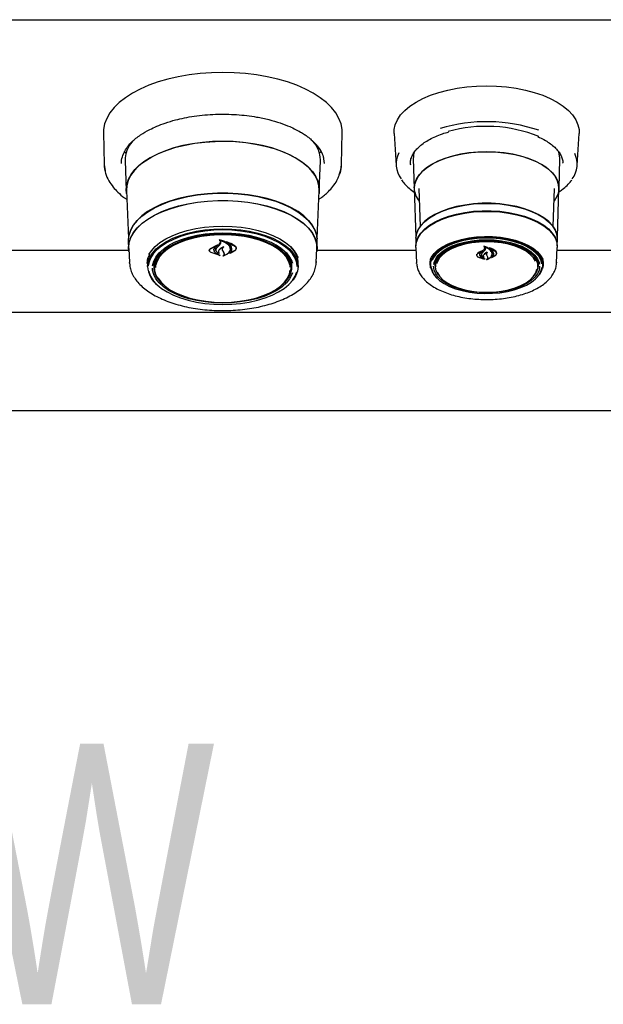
# Model space of a CAD drawing. Header units: inches. Extents: x 36 to 211, y 21 to 146.
# Tile 25 of 53: x 89 to 97, y 89 to 101. Entities that reach past the tile are written whole.
import ezdxf

# ---------------------------------------------------------------- set-up
doc = ezdxf.new("R2010")
doc.units = ezdxf.units.IN
doc.header["$LTSCALE"] = 16
doc.header["$MEASUREMENT"] = 0
doc.layers.add('FORMAT', color=7, linetype='Continuous')
doc.styles.add('SLDTEXTSTYLE0', font='TXT', dxfattribs={"width": 0.75})

msp = doc.modelspace()

# ---------------------------------------------------------------- linework, layer by layer
at = {"color": 7, "linetype": 'Continuous', "lineweight": 25}
for p, q in [((66.202, 101.356), (104.202, 101.356)), ((90.426, 99.912), (90.434, 99.507)), ((93.47, 99.507), (93.478, 99.912)), ((94.144, 99.901), (94.168, 99.494)), ((96.485, 99.494), (96.51, 99.901)), ((93.128, 99.782), (93.125, 99.779)), ((90.71, 99.65), (90.695, 99.677)), ((93.208, 99.677), (93.194, 99.651)), ((93.24, 99.579), (93.249, 99.518)), ((94.389, 99.577), (94.401, 99.199)), ((96.253, 99.199), (96.264, 99.577)), ((96.257, 99.661), (96.255, 99.648)), ((96.264, 99.577), (96.264, 99.584)), ((90.434, 99.507), (90.447, 99.428)), ((90.702, 99.551), (90.717, 99.173)), ((93.186, 99.173), (93.202, 99.551)), ((93.202, 99.551), (93.202, 99.564)), ((96.303, 99.522), (96.303, 99.526)), ((94.46, 99.199), (94.475, 98.711)), ((96.179, 98.711), (96.194, 99.199)), ((90.719, 99.172), (90.744, 98.56)), ((93.159, 98.56), (93.184, 99.172)), ((94.402, 99.198), (94.421, 98.577)), ((96.232, 98.577), (96.251, 99.198)), ((90.743, 98.524), (90.747, 98.43)), ((91.794, 98.431), (91.886, 98.476)), ((91.795, 98.427), (91.873, 98.464)), ((91.874, 98.464), (91.846, 98.439)), ((91.887, 98.475), (91.874, 98.466)), ((91.874, 98.464), (91.874, 98.469)), ((91.875, 98.438), (91.908, 98.475)), ((91.906, 98.481), (91.923, 98.508)), ((91.908, 98.475), (91.925, 98.5)), ((91.913, 98.542), (91.913, 98.532)), ((91.923, 98.508), (91.925, 98.518)), ((92.009, 98.513), (92.009, 98.506)), ((93.156, 98.43), (93.16, 98.524)), ((94.42, 98.55), (94.423, 98.465)), ((94.423, 98.445), (94.431, 98.247)), ((95.296, 98.456), (95.291, 98.459)), ((95.296, 98.458), (95.296, 98.447)), ((96.223, 98.247), (96.231, 98.445)), ((96.231, 98.465), (96.233, 98.55)), ((90.749, 98.405), (86.404, 98.405)), ((90.75, 98.43), (90.757, 98.252)), ((91.781, 98.408), (91.781, 98.405)), ((91.917, 98.341), (91.802, 98.378)), ((91.908, 98.345), (91.803, 98.378)), ((91.838, 98.414), (91.838, 98.421)), ((91.865, 98.415), (91.865, 98.413)), ((91.865, 98.37), (91.909, 98.346)), ((91.866, 98.371), (91.918, 98.342)), ((91.901, 98.372), (91.901, 98.372)), ((91.957, 98.392), (91.948, 98.412)), ((91.959, 98.392), (91.95, 98.41)), ((91.969, 98.369), (91.957, 98.392)), ((91.971, 98.37), (91.959, 98.392)), ((91.971, 98.36), (91.971, 98.371)), ((92.107, 98.404), (92.038, 98.365)), ((92.044, 98.37), (92.044, 98.37)), ((92.045, 98.425), (92.045, 98.428)), ((92.105, 98.402), (92.045, 98.369)), ((92.122, 98.432), (92.122, 98.436)), ((93.147, 98.252), (93.154, 98.43)), ((94.425, 98.405), (93.154, 98.405)), ((95.199, 98.35), (95.199, 98.345)), ((95.272, 98.394), (95.209, 98.363)), ((95.215, 98.324), (95.298, 98.297)), ((95.249, 98.376), (95.247, 98.371)), ((95.248, 98.372), (95.272, 98.394)), ((95.262, 98.355), (95.262, 98.351)), ((95.263, 98.32), (95.302, 98.297)), ((95.28, 98.403), (95.272, 98.398)), ((95.272, 98.4), (95.272, 98.394)), ((95.289, 98.319), (95.289, 98.317)), ((95.292, 98.408), (95.305, 98.429)), ((95.307, 98.42), (95.294, 98.4)), ((95.324, 98.372), (95.324, 98.357)), ((95.326, 98.349), (95.332, 98.334)), ((95.332, 98.334), (95.341, 98.317)), ((95.366, 98.436), (95.366, 98.427)), ((95.391, 98.315), (95.443, 98.346)), ((95.394, 98.315), (95.442, 98.343)), ((95.397, 98.361), (95.397, 98.381)), ((95.397, 98.35), (95.397, 98.365)), ((95.454, 98.367), (95.454, 98.372)), ((97.499, 98.405), (96.229, 98.405)), ((90.757, 98.243), (90.757, 98.252)), ((90.986, 98.245), (90.987, 98.255)), ((90.988, 98.234), (90.987, 98.243)), ((90.988, 98.234), (90.989, 98.192)), ((91.077, 98.232), (91.081, 98.272)), ((91.077, 98.223), (91.077, 98.232)), ((91.077, 98.223), (91.079, 98.175)), ((92.825, 98.175), (92.827, 98.223)), ((92.914, 98.192), (92.916, 98.234)), ((93.147, 98.264), (93.147, 98.252)), ((94.431, 98.238), (94.431, 98.247)), ((94.603, 98.239), (94.603, 98.247)), ((94.603, 98.235), (94.603, 98.243)), ((94.608, 98.232), (94.609, 98.213)), ((94.672, 98.2), (94.665, 98.238)), ((94.671, 98.252), (94.671, 98.266)), ((94.671, 98.246), (94.671, 98.252)), ((94.671, 98.246), (94.673, 98.197)), ((95.298, 98.297), (95.262, 98.317)), ((95.298, 98.298), (95.298, 98.297)), ((95.332, 98.293), (95.332, 98.292)), ((95.394, 98.317), (95.394, 98.315)), ((95.981, 98.197), (95.983, 98.246)), ((95.989, 98.238), (95.981, 98.2)), ((95.982, 98.266), (95.983, 98.246)), ((96.045, 98.213), (96.046, 98.232)), ((96.046, 98.232), (96.046, 98.239)), ((96.049, 98.26), (96.051, 98.243)), ((96.223, 98.256), (96.223, 98.247)), ((102.969, 97.611), (67.435, 97.611)), ((67.342, 96.361), (103.062, 96.361))]:
    msp.add_line(p, q, dxfattribs=at)
at = {"color": 7, "linetype": 'Continuous', "lineweight": 25, "flags": 128}
for points in [[(93.478, 99.912), (93.477, 99.951), (93.464, 100.023), (93.437, 100.095), (93.397, 100.165), (93.343, 100.233), (93.277, 100.298), (93.199, 100.359), (93.109, 100.417), (93.009, 100.47), (92.899, 100.518), (92.78, 100.56), (92.654, 100.597), (92.521, 100.627), (92.384, 100.651), (92.242, 100.669), (92.097, 100.679), (91.952, 100.682), (91.806, 100.679), (91.662, 100.669), (91.52, 100.651), (91.382, 100.627), (91.25, 100.597), (91.123, 100.56), (91.005, 100.518), (90.895, 100.47), (90.795, 100.417), (90.705, 100.359), (90.627, 100.298), (90.56, 100.233), (90.507, 100.165), (90.467, 100.095), (90.44, 100.023), (90.427, 99.951), (90.426, 99.912)], [(94.144, 99.901), (94.145, 99.951), (94.158, 100.014), (94.186, 100.077), (94.227, 100.138), (94.28, 100.196), (94.346, 100.251), (94.424, 100.302), (94.512, 100.349), (94.61, 100.39), (94.716, 100.426), (94.829, 100.456), (94.948, 100.48), (95.072, 100.497), (95.199, 100.508), (95.327, 100.511), (95.455, 100.508), (95.581, 100.497), (95.705, 100.48), (95.824, 100.456), (95.937, 100.426), (96.044, 100.39), (96.141, 100.349), (96.229, 100.302), (96.307, 100.251), (96.373, 100.196), (96.427, 100.138), (96.468, 100.077), (96.495, 100.014), (96.509, 99.951), (96.51, 99.901)], [(90.721, 99.136), (90.717, 99.185), (90.724, 99.251), (90.745, 99.316), (90.779, 99.379), (90.827, 99.44), (90.888, 99.499), (90.961, 99.553), (91.045, 99.604), (91.139, 99.65), (91.242, 99.69), (91.353, 99.725), (91.472, 99.754), (91.595, 99.776), (91.723, 99.792), (91.853, 99.801), (91.985, 99.802), (92.116, 99.797), (92.245, 99.785), (92.371, 99.766), (92.492, 99.74), (92.607, 99.709), (92.714, 99.671), (92.813, 99.628), (92.902, 99.579), (92.981, 99.527), (93.047, 99.47), (93.102, 99.41), (93.143, 99.348), (93.171, 99.283), (93.185, 99.218), (93.185, 99.152), (93.183, 99.136)], [(91.952, 99.801), (91.821, 99.798), (91.691, 99.787), (91.565, 99.77), (91.442, 99.746), (91.326, 99.716), (91.217, 99.679), (91.116, 99.638), (91.024, 99.591), (90.943, 99.539), (90.874, 99.483), (90.816, 99.424), (90.772, 99.363), (90.741, 99.299), (90.723, 99.234), (90.719, 99.172)], [(93.184, 99.172), (93.18, 99.234), (93.163, 99.299), (93.132, 99.363), (93.087, 99.424), (93.03, 99.483), (92.96, 99.539), (92.879, 99.591), (92.788, 99.638), (92.687, 99.679), (92.577, 99.716), (92.461, 99.746), (92.339, 99.77), (92.212, 99.787), (92.083, 99.798), (91.952, 99.801)], [(94.401, 99.206), (94.408, 99.263), (94.429, 99.319), (94.463, 99.373), (94.511, 99.425), (94.571, 99.473), (94.642, 99.518), (94.724, 99.557), (94.815, 99.592), (94.914, 99.62), (95.019, 99.642), (95.129, 99.658), (95.241, 99.667), (95.355, 99.668), (95.469, 99.663), (95.58, 99.651), (95.688, 99.632), (95.79, 99.607), (95.885, 99.575), (95.971, 99.538), (96.048, 99.496), (96.114, 99.449), (96.168, 99.399), (96.209, 99.346), (96.237, 99.291), (96.251, 99.234), (96.251, 99.177), (96.237, 99.121), (96.209, 99.065), (96.189, 99.036)], [(95.327, 99.667), (95.213, 99.664), (95.101, 99.653), (94.993, 99.636), (94.889, 99.612), (94.793, 99.582), (94.704, 99.547), (94.625, 99.506), (94.556, 99.461), (94.499, 99.411), (94.455, 99.359), (94.424, 99.304), (94.406, 99.248), (94.402, 99.198)], [(96.251, 99.198), (96.247, 99.248), (96.23, 99.304), (96.199, 99.359), (96.154, 99.411), (96.097, 99.461), (96.029, 99.506), (95.95, 99.547), (95.861, 99.582), (95.764, 99.612), (95.661, 99.636), (95.552, 99.653), (95.44, 99.664), (95.327, 99.667)], [(96.264, 99.584), (96.257, 99.642), (96.247, 99.674)], [(90.434, 99.507), (90.435, 99.481), (90.444, 99.426)], [(93.442, 99.371), (93.462, 99.438), (93.47, 99.507)], [(94.35, 99.522), (94.35, 99.512), (94.351, 99.501)], [(93.16, 98.524), (93.16, 98.536), (93.153, 98.601), (93.132, 98.666), (93.097, 98.729), (93.049, 98.79), (92.987, 98.848), (92.914, 98.902), (92.829, 98.952), (92.734, 98.997), (92.63, 99.036), (92.518, 99.07), (92.399, 99.097), (92.275, 99.118), (92.147, 99.132), (92.017, 99.139), (91.886, 99.139), (91.756, 99.132), (91.628, 99.118), (91.504, 99.097), (91.386, 99.07), (91.274, 99.036), (91.169, 98.997), (91.074, 98.952), (90.99, 98.902), (90.916, 98.848), (90.855, 98.79), (90.806, 98.729), (90.771, 98.666), (90.75, 98.601), (90.743, 98.536), (90.743, 98.524)], [(90.746, 98.55), (90.752, 98.6), (90.774, 98.665), (90.809, 98.728), (90.857, 98.789), (90.918, 98.846), (90.991, 98.9), (91.076, 98.95), (91.171, 98.995), (91.275, 99.035), (91.387, 99.068), (91.505, 99.096), (91.629, 99.116), (91.757, 99.131), (91.886, 99.138), (92.017, 99.138), (92.147, 99.131), (92.274, 99.116), (92.398, 99.096), (92.517, 99.068), (92.629, 99.035), (92.733, 98.995), (92.828, 98.95), (92.912, 98.9), (92.985, 98.846), (93.047, 98.789), (93.095, 98.728), (93.13, 98.665), (93.151, 98.6), (93.158, 98.553)], [(90.751, 98.393), (90.747, 98.443), (90.754, 98.508), (90.775, 98.572), (90.81, 98.635), (90.858, 98.696), (90.919, 98.753), (90.993, 98.807), (91.077, 98.857), (91.172, 98.902), (91.276, 98.941), (91.387, 98.975), (91.506, 99.002), (91.629, 99.023), (91.757, 99.037), (91.887, 99.044), (92.017, 99.044), (92.147, 99.037), (92.274, 99.023), (92.398, 99.002), (92.516, 98.975), (92.628, 98.941), (92.732, 98.902), (92.826, 98.857), (92.911, 98.807), (92.984, 98.753), (93.045, 98.696), (93.093, 98.635), (93.128, 98.572), (93.149, 98.508), (93.157, 98.443), (93.153, 98.393)], [(90.75, 98.43), (90.749, 98.443), (90.756, 98.508), (90.777, 98.572), (90.812, 98.635), (90.86, 98.695), (90.921, 98.753), (90.994, 98.806), (91.079, 98.856), (91.173, 98.901), (91.277, 98.94), (91.388, 98.974), (91.507, 99.001), (91.63, 99.022), (91.757, 99.036), (91.887, 99.043), (92.017, 99.043), (92.146, 99.036), (92.273, 99.022), (92.397, 99.001), (92.515, 98.974), (92.627, 98.94), (92.73, 98.901), (92.825, 98.856), (92.909, 98.806), (92.982, 98.753), (93.043, 98.695), (93.091, 98.635), (93.126, 98.572), (93.147, 98.508), (93.154, 98.443), (93.154, 98.43)], [(96.233, 98.55), (96.233, 98.556), (96.226, 98.613), (96.205, 98.669), (96.17, 98.723), (96.121, 98.775), (96.06, 98.823), (95.988, 98.867), (95.905, 98.906), (95.812, 98.939), (95.713, 98.966), (95.607, 98.987), (95.497, 99.002), (95.384, 99.009), (95.27, 99.009), (95.157, 99.002), (95.047, 98.987), (94.941, 98.966), (94.841, 98.939), (94.749, 98.906), (94.666, 98.867), (94.593, 98.823), (94.532, 98.775), (94.484, 98.723), (94.449, 98.669), (94.427, 98.613), (94.42, 98.556), (94.42, 98.55)], [(94.422, 98.564), (94.429, 98.612), (94.45, 98.668), (94.486, 98.722), (94.534, 98.774), (94.595, 98.822), (94.667, 98.865), (94.75, 98.904), (94.842, 98.938), (94.942, 98.965), (95.047, 98.986), (95.157, 99), (95.27, 99.007), (95.384, 99.007), (95.496, 99), (95.606, 98.986), (95.712, 98.965), (95.812, 98.938), (95.903, 98.904), (95.986, 98.865), (96.059, 98.822), (96.12, 98.774), (96.168, 98.722), (96.203, 98.668), (96.224, 98.612), (96.231, 98.569)], [(94.423, 98.469), (94.43, 98.519), (94.452, 98.575), (94.487, 98.629), (94.535, 98.681), (94.596, 98.728), (94.668, 98.772), (94.751, 98.811), (94.843, 98.844), (94.942, 98.872), (95.048, 98.893), (95.157, 98.907), (95.27, 98.914), (95.383, 98.914), (95.496, 98.907), (95.606, 98.893), (95.711, 98.872), (95.811, 98.844), (95.903, 98.811), (95.985, 98.772), (96.058, 98.728), (96.119, 98.681), (96.167, 98.629), (96.202, 98.575), (96.223, 98.519), (96.23, 98.469)], [(94.423, 98.445), (94.423, 98.454), (94.43, 98.511), (94.451, 98.567), (94.486, 98.621), (94.535, 98.672), (94.595, 98.72), (94.668, 98.764), (94.751, 98.802), (94.842, 98.836), (94.942, 98.863), (95.047, 98.884), (95.157, 98.898), (95.27, 98.905), (95.384, 98.905), (95.496, 98.898), (95.606, 98.884), (95.712, 98.863), (95.811, 98.836), (95.903, 98.802), (95.986, 98.764), (96.058, 98.72), (96.119, 98.672), (96.167, 98.621), (96.202, 98.567), (96.224, 98.511), (96.231, 98.454), (96.231, 98.445)], [(91.007, 98.354), (91.038, 98.402), (91.087, 98.456), (91.148, 98.507), (91.221, 98.553), (91.304, 98.595), (91.397, 98.631), (91.498, 98.662), (91.605, 98.686), (91.718, 98.703), (91.834, 98.714), (91.952, 98.718), (92.07, 98.714), (92.186, 98.703), (92.298, 98.686), (92.406, 98.662), (92.507, 98.631), (92.6, 98.595), (92.683, 98.553), (92.756, 98.507), (92.817, 98.456), (92.865, 98.402), (92.9, 98.346), (92.914, 98.314)], [(90.989, 98.201), (90.996, 98.259), (91.017, 98.317), (91.052, 98.372), (91.099, 98.425), (91.159, 98.475), (91.231, 98.521), (91.313, 98.562), (91.405, 98.598), (91.504, 98.628), (91.61, 98.652), (91.721, 98.669), (91.836, 98.679), (91.952, 98.683), (92.068, 98.679), (92.182, 98.669), (92.293, 98.652), (92.399, 98.628), (92.499, 98.598), (92.59, 98.562), (92.672, 98.521), (92.744, 98.475), (92.804, 98.425), (92.852, 98.372), (92.886, 98.317), (92.907, 98.259), (92.914, 98.201), (92.907, 98.143), (92.886, 98.086), (92.852, 98.031), (92.804, 97.978), (92.785, 97.96)], [(91.952, 98.668), (91.837, 98.665), (91.724, 98.654), (91.614, 98.637), (91.509, 98.614), (91.41, 98.584), (91.32, 98.548), (91.238, 98.508), (91.167, 98.462), (91.108, 98.413), (91.061, 98.361), (91.026, 98.306), (91.006, 98.249), (90.999, 98.208)], [(91.054, 98.211), (91.054, 98.211), (91.068, 98.267), (91.096, 98.322), (91.138, 98.375), (91.192, 98.424), (91.259, 98.47), (91.336, 98.511), (91.423, 98.547), (91.518, 98.577), (91.621, 98.601), (91.728, 98.619), (91.839, 98.629), (91.952, 98.633)], [(91.188, 97.972), (91.178, 97.981), (91.132, 98.033), (91.101, 98.086), (91.083, 98.141), (91.079, 98.197), (91.09, 98.253), (91.115, 98.308), (91.153, 98.36), (91.205, 98.41), (91.269, 98.456), (91.344, 98.497), (91.43, 98.533), (91.523, 98.564), (91.624, 98.588), (91.73, 98.606), (91.84, 98.616), (91.952, 98.62)], [(92.815, 98.193), (92.812, 98.215), (92.794, 98.27), (92.762, 98.323), (92.718, 98.373), (92.66, 98.421), (92.591, 98.464), (92.512, 98.503), (92.423, 98.536), (92.327, 98.563), (92.224, 98.584), (92.117, 98.598), (92.007, 98.605), (91.896, 98.605), (91.787, 98.598), (91.68, 98.584), (91.577, 98.563), (91.481, 98.536), (91.392, 98.503), (91.312, 98.464), (91.243, 98.421), (91.186, 98.373), (91.141, 98.323), (91.11, 98.27), (91.092, 98.215), (91.089, 98.19)], [(92.905, 98.2), (92.898, 98.249), (92.877, 98.306), (92.843, 98.361), (92.796, 98.413), (92.736, 98.462), (92.665, 98.508), (92.584, 98.548), (92.493, 98.584), (92.395, 98.614), (92.29, 98.637), (92.18, 98.654), (92.067, 98.665), (91.952, 98.668)], [(91.952, 98.633), (92.064, 98.629), (92.175, 98.619), (92.283, 98.601), (92.385, 98.577), (92.48, 98.547), (92.568, 98.511), (92.645, 98.47), (92.711, 98.424), (92.766, 98.375), (92.807, 98.322), (92.835, 98.267), (92.843, 98.244)], [(91.952, 98.62), (92.063, 98.616), (92.173, 98.606), (92.279, 98.588), (92.38, 98.564), (92.474, 98.533), (92.559, 98.497), (92.634, 98.456), (92.698, 98.41), (92.75, 98.36), (92.789, 98.308), (92.814, 98.253), (92.824, 98.197), (92.821, 98.141), (92.803, 98.086), (92.771, 98.033), (92.726, 97.981), (92.715, 97.972)], [(94.606, 98.29), (94.62, 98.319), (94.655, 98.367), (94.703, 98.412), (94.764, 98.454), (94.835, 98.491), (94.916, 98.522), (95.004, 98.548), (95.1, 98.567), (95.199, 98.58), (95.301, 98.585), (95.404, 98.583), (95.505, 98.574), (95.602, 98.558), (95.694, 98.536), (95.779, 98.507), (95.856, 98.473), (95.922, 98.434), (95.976, 98.39), (96.018, 98.343), (96.046, 98.294), (96.047, 98.292)], [(94.609, 98.22), (94.616, 98.27), (94.636, 98.319), (94.671, 98.366), (94.718, 98.41), (94.777, 98.451), (94.846, 98.487), (94.925, 98.518), (95.012, 98.543), (95.105, 98.561), (95.202, 98.574), (95.302, 98.579), (95.402, 98.577), (95.501, 98.568), (95.596, 98.553), (95.686, 98.531), (95.769, 98.503), (95.843, 98.469), (95.908, 98.431), (95.961, 98.389), (96.002, 98.343), (96.029, 98.295), (96.043, 98.245), (96.043, 98.195), (96.029, 98.145), (96.002, 98.097), (95.961, 98.051), (95.959, 98.049)], [(91.329, 98.508), (91.269, 98.475), (91.204, 98.43), (91.15, 98.381), (91.109, 98.33), (91.082, 98.276), (91.068, 98.221), (91.068, 98.165), (91.082, 98.11), (91.109, 98.056), (91.15, 98.004), (91.204, 97.956), (91.233, 97.934)], [(92.671, 97.934), (92.7, 97.956), (92.753, 98.004), (92.794, 98.056), (92.822, 98.11), (92.836, 98.165), (92.836, 98.221), (92.822, 98.276), (92.794, 98.33), (92.753, 98.381), (92.7, 98.43), (92.634, 98.475), (92.574, 98.508)], [(96.035, 98.233), (96.034, 98.235), (96.021, 98.284), (95.993, 98.332), (95.953, 98.377), (95.901, 98.419), (95.837, 98.457), (95.763, 98.49), (95.681, 98.518), (95.592, 98.539), (95.498, 98.554), (95.401, 98.563), (95.302, 98.565), (95.204, 98.56), (95.108, 98.548), (95.016, 98.529), (94.93, 98.504), (94.852, 98.474), (94.783, 98.438), (94.725, 98.398), (94.679, 98.355), (94.645, 98.308), (94.63, 98.277)], [(94.65, 98.228), (94.655, 98.252), (94.676, 98.299), (94.709, 98.345), (94.756, 98.387), (94.814, 98.426), (94.882, 98.46), (94.96, 98.489), (95.045, 98.512), (95.136, 98.529), (95.23, 98.54), (95.327, 98.543), (95.423, 98.54), (95.518, 98.529), (95.609, 98.512), (95.694, 98.489), (95.771, 98.46), (95.84, 98.426), (95.898, 98.387), (95.944, 98.345), (95.978, 98.299), (95.998, 98.252), (96.003, 98.229)], [(94.892, 98.464), (94.832, 98.435), (94.773, 98.397), (94.725, 98.354), (94.691, 98.309), (94.67, 98.262), (94.663, 98.22)], [(94.744, 98.055), (94.708, 98.098), (94.683, 98.144), (94.673, 98.191), (94.676, 98.239), (94.694, 98.286), (94.725, 98.331), (94.768, 98.374), (94.824, 98.412), (94.89, 98.447), (94.966, 98.476), (95.049, 98.499), (95.138, 98.516), (95.231, 98.527), (95.327, 98.53)], [(95.954, 98.27), (95.928, 98.312), (95.886, 98.355), (95.832, 98.395), (95.766, 98.43), (95.691, 98.461), (95.607, 98.485), (95.517, 98.502), (95.423, 98.513), (95.327, 98.517), (95.23, 98.513), (95.136, 98.502), (95.047, 98.485), (94.963, 98.461), (94.887, 98.43), (94.822, 98.395), (94.767, 98.355), (94.725, 98.312), (94.697, 98.266), (94.686, 98.235)], [(95.327, 98.53), (95.422, 98.527), (95.515, 98.516), (95.604, 98.499), (95.688, 98.476), (95.763, 98.447), (95.83, 98.412), (95.885, 98.374), (95.929, 98.331), (95.96, 98.286), (95.977, 98.239), (95.981, 98.191), (95.97, 98.144), (95.946, 98.098), (95.91, 98.055)], [(95.991, 98.22), (95.989, 98.238), (95.975, 98.286), (95.947, 98.332), (95.906, 98.376), (95.852, 98.416), (95.788, 98.452), (95.762, 98.464)], [(90.987, 98.243), (90.994, 98.302), (91.012, 98.352)], [(91.068, 98.222), (91.075, 98.178), (91.08, 98.16)], [(92.823, 98.272), (92.827, 98.232), (92.827, 98.223)], [(92.824, 98.16), (92.829, 98.178), (92.835, 98.222)], [(94.614, 98.176), (94.61, 98.189), (94.603, 98.239)], [(96.005, 98.205), (96.005, 98.204), (95.998, 98.155), (95.978, 98.108), (95.944, 98.063), (95.898, 98.02), (95.84, 97.982), (95.771, 97.947), (95.694, 97.918), (95.609, 97.895), (95.518, 97.878), (95.423, 97.868), (95.327, 97.864), (95.23, 97.868), (95.136, 97.878), (95.045, 97.895), (94.96, 97.918), (94.882, 97.947), (94.814, 97.982), (94.756, 98.02), (94.709, 98.063), (94.676, 98.108), (94.655, 98.155), (94.648, 98.204), (94.648, 98.204)], [(94.674, 98.181), (94.671, 98.191), (94.664, 98.233)], [(95.99, 98.233), (95.988, 98.215), (95.98, 98.181)], [(96.051, 98.247), (96.049, 98.214), (96.04, 98.176)], [(91.004, 98.143), (91.006, 98.134), (91.026, 98.078), (91.061, 98.023), (91.108, 97.97), (91.167, 97.921), (91.238, 97.876), (91.32, 97.835), (91.41, 97.8), (91.509, 97.77), (91.614, 97.746), (91.724, 97.729), (91.837, 97.719), (91.952, 97.715), (92.067, 97.719), (92.18, 97.729), (92.29, 97.746), (92.395, 97.77), (92.493, 97.8), (92.584, 97.835), (92.665, 97.876), (92.736, 97.921), (92.796, 97.97), (92.843, 98.023), (92.877, 98.078), (92.898, 98.134)], [(92.843, 98.122), (92.835, 98.099), (92.807, 98.044), (92.766, 97.992), (92.711, 97.942), (92.645, 97.896), (92.568, 97.855), (92.48, 97.819), (92.385, 97.789), (92.283, 97.765), (92.175, 97.747), (92.064, 97.737), (91.952, 97.733), (91.839, 97.737), (91.728, 97.747), (91.621, 97.765), (91.518, 97.789), (91.423, 97.819), (91.336, 97.855), (91.259, 97.896), (91.192, 97.942), (91.138, 97.992), (91.096, 98.044), (91.068, 98.099), (91.054, 98.155), (91.052, 98.18)], [(91.952, 97.742), (92.062, 97.745), (92.171, 97.756), (92.276, 97.773), (92.376, 97.797), (92.468, 97.828), (92.553, 97.863), (92.627, 97.904), (92.69, 97.95), (92.742, 97.999), (92.78, 98.051), (92.805, 98.105), (92.815, 98.152)], [(94.619, 98.186), (94.624, 98.161), (94.645, 98.113), (94.679, 98.066), (94.725, 98.022), (94.783, 97.982), (94.852, 97.947), (94.93, 97.916), (95.016, 97.892), (95.108, 97.873), (95.204, 97.861), (95.302, 97.856), (95.401, 97.858), (95.498, 97.866), (95.592, 97.882), (95.681, 97.903), (95.763, 97.931), (95.837, 97.964), (95.901, 98.002), (95.953, 98.044), (95.993, 98.089), (96.021, 98.137), (96.034, 98.186), (96.035, 98.189)], [(94.694, 98.128), (94.697, 98.122), (94.725, 98.076), (94.767, 98.032), (94.822, 97.992), (94.887, 97.957), (94.963, 97.927), (95.047, 97.903), (95.136, 97.885), (95.23, 97.874), (95.327, 97.871)], [(95.327, 97.871), (95.423, 97.874), (95.517, 97.885), (95.607, 97.903), (95.691, 97.927), (95.766, 97.957), (95.832, 97.992), (95.886, 98.032), (95.928, 98.076), (95.956, 98.122), (95.971, 98.168)], [(91.122, 98.054), (91.124, 98.051), (91.162, 97.999), (91.213, 97.95), (91.276, 97.904), (91.351, 97.863), (91.435, 97.828), (91.528, 97.797), (91.628, 97.773), (91.733, 97.756), (91.841, 97.745), (91.952, 97.742)]]:
    msp.add_lwpolyline(points, dxfattribs=at)
at = {"color": 7, "linetype": 'Continuous', "lineweight": 25}
for centre, radius, start, end in [((95.325, 97.972), 2.08, 71.267, 106.5572), ((95.322, 98.184), 1.809, 68.1079, 105.6516), ((91.077, 99.554), 0.375, 138.5418, 180.3801), ((92.822, 99.551), 0.38, 1.8781, 41.9873), ((94.485, 99.511), 0.316, 153.231, 216.894), ((94.636, 99.583), 0.247, 159.0239, 181.3834), ((96.169, 99.511), 0.316, 323.0309, 25.4922), ((94.683, 99.216), 0.283, 182.083, 219.3793), ((89.109, 100.795), 3.63, 319.6121, 320.4034), ((92.621, 98.235), 0.295, 359.6602, 46.9001), ((92.645, 98.243), 0.272, 354.1103, 39.3387), ((94.82, 98.234), 0.212, 142.1101, 180.5336), ((93.507, 99.788), 2.256, 321.2931, 322.2856), ((93.254, 100.086), 2.646, 319.6099, 320.424), ((95.833, 98.233), 0.213, 1.5517, 37.9275), ((91.32, 98.224), 0.332, 183.8865, 232.6752), ((94.849, 98.235), 0.241, 183.4755, 230.1901)]:
    msp.add_arc(centre, radius, start, end, dxfattribs=at)
for points, knots in [([(90.667, 99.603), (90.676, 99.628), (90.693, 99.674), (90.737, 99.738), (90.8, 99.808), (90.89, 99.881), (91.001, 99.946), (91.109, 99.996), (91.219, 100.038), (91.338, 100.074), (91.462, 100.102), (91.587, 100.124), (91.721, 100.139), (91.858, 100.148), (91.994, 100.149), (92.128, 100.144), (92.259, 100.131), (92.398, 100.111), (92.542, 100.08), (92.684, 100.039), (92.797, 99.995), (92.881, 99.956), (92.943, 99.922), (92.994, 99.891), (93.037, 99.861), (93.077, 99.828), (93.12, 99.789), (93.166, 99.739), (93.208, 99.676), (93.235, 99.621), (93.239, 99.588), (93.24, 99.579)], [0, 0, 0, 0, 0.04237, 0.079883, 0.111886, 0.167881, 0.216266, 0.248876, 0.285468, 0.326042, 0.359095, 0.394389, 0.431301, 0.467878, 0.503976, 0.539591, 0.574723, 0.609371, 0.654798, 0.699325, 0.740282, 0.767551, 0.791857, 0.813203, 0.832556, 0.85076, 0.875177, 0.905781, 0.942548, 0.985461, 1, 1, 1, 1]), ([(94.352, 99.503), (94.351, 99.515), (94.35, 99.543), (94.362, 99.59), (94.386, 99.641), (94.422, 99.692), (94.47, 99.739), (94.528, 99.785), (94.596, 99.826), (94.674, 99.864), (94.756, 99.897), (94.815, 99.914), (94.842, 99.922)], [0, 0, 0, 0, 0.071667, 0.180604, 0.288215, 0.393655, 0.497571, 0.600776, 0.703777, 0.806783, 0.909905, 1, 1, 1, 1]), ([(95.984, 99.861), (96.01, 99.849), (96.063, 99.824), (96.129, 99.782), (96.187, 99.737), (96.233, 99.689), (96.268, 99.64), (96.291, 99.591), (96.302, 99.552), (96.302, 99.531), (96.302, 99.526)], [0, 0, 0, 0, 0.1357786, 0.2725852, 0.4091798, 0.5457213, 0.6825207, 0.8202961, 0.9601406, 1, 1, 1, 1]), ([(90.654, 99.518), (90.655, 99.546), (90.655, 99.574), (90.667, 99.603), (90.667, 99.603)], [0, 0, 0, 0, 0.985515, 1, 1, 1, 1]), ([(93.439, 99.365), (93.443, 99.375), (93.465, 99.421), (93.468, 99.469), (93.47, 99.507)], [0, 0, 0, 0, 0.222204, 1, 1, 1, 1]), ([(90.447, 99.428), (90.448, 99.416), (90.454, 99.371), (90.49, 99.3), (90.544, 99.22), (90.611, 99.147), (90.67, 99.095), (90.714, 99.066), (90.724, 99.059)], [0, 0, 0, 0, 0.083425, 0.326632, 0.538254, 0.718944, 0.93445, 1, 1, 1, 1]), ([(93.179, 99.058), (93.189, 99.065), (93.215, 99.082), (93.257, 99.116), (93.309, 99.164), (93.364, 99.226), (93.412, 99.295), (93.431, 99.343), (93.439, 99.365)], [0, 0, 0, 0, 0.076649, 0.198282, 0.360641, 0.563843, 0.807999, 1, 1, 1, 1]), ([(94.236, 99.31), (94.249, 99.293), (94.277, 99.255), (94.334, 99.203), (94.377, 99.168), (94.403, 99.152), (94.404, 99.151)], [0, 0, 0, 0, 0.308735, 0.649646, 0.992771, 1, 1, 1, 1]), ([(96.25, 99.152), (96.265, 99.163), (96.305, 99.189), (96.357, 99.237), (96.398, 99.28), (96.413, 99.305), (96.416, 99.31)], [0, 0, 0, 0, 0.218245, 0.565517, 0.912318, 1, 1, 1, 1]), ([(91.874, 98.464), (91.874, 98.464), (91.874, 98.464), (91.874, 98.464), (91.874, 98.464), (91.874, 98.464), (91.874, 98.464), (91.874, 98.465), (91.873, 98.465), (91.873, 98.465), (91.873, 98.464), (91.873, 98.464)], [0, 0, 0, 0, 0.118329, 0.236631, 0.355578, 0.474929, 0.59401, 0.712266, 0.829512, 0.946013, 1, 1, 1, 1]), ([(91.886, 98.476), (91.886, 98.476), (91.886, 98.476), (91.886, 98.476), (91.887, 98.476), (91.887, 98.475), (91.887, 98.475), (91.887, 98.475), (91.887, 98.475), (91.887, 98.475), (91.887, 98.475), (91.887, 98.475)], [0, 0, 0, 0, 0.113231, 0.226474, 0.339585, 0.453555, 0.569121, 0.686353, 0.8046, 0.922734, 1, 1, 1, 1]), ([(91.964, 98.452), (91.951, 98.446), (91.925, 98.434), (91.91, 98.418), (91.903, 98.411)], [0, 0, 0, 0, 0.554435, 1, 1, 1, 1]), ([(91.906, 98.544), (91.906, 98.544), (91.905, 98.544), (91.905, 98.544), (91.905, 98.545), (91.905, 98.545), (91.905, 98.545), (91.906, 98.545), (91.906, 98.545), (91.906, 98.545), (91.906, 98.545), (91.906, 98.545)], [0, 0, 0, 0, 0.122958, 0.245848, 0.370364, 0.495902, 0.620786, 0.743612, 0.86394, 0.982468, 1, 1, 1, 1]), ([(91.957, 98.451), (91.943, 98.444), (91.923, 98.432), (91.91, 98.417), (91.905, 98.412)], [0, 0, 0, 0, 0.641489, 1, 1, 1, 1]), ([(91.906, 98.545), (91.925, 98.541), (91.963, 98.531), (92.009, 98.503), (92.032, 98.477), (92.039, 98.462), (92.04, 98.46)], [0, 0, 0, 0, 0.296384, 0.623257, 0.953009, 1, 1, 1, 1]), ([(91.913, 98.539), (91.913, 98.539), (91.911, 98.541), (91.908, 98.543), (91.906, 98.544)], [0, 0, 0, 0, 0.049887, 1, 1, 1, 1]), ([(91.915, 98.533), (91.914, 98.533), (91.914, 98.533), (91.914, 98.533), (91.914, 98.533), (91.913, 98.533), (91.913, 98.532), (91.913, 98.532), (91.913, 98.532), (91.913, 98.532), (91.914, 98.532)], [0, 0, 0, 0, 0.125682, 0.251371, 0.377027, 0.503505, 0.631368, 0.760594, 0.890567, 1, 1, 1, 1]), ([(91.925, 98.5), (91.926, 98.504), (91.929, 98.511), (91.925, 98.522), (91.918, 98.528), (91.914, 98.531), (91.914, 98.532)], [0, 0, 0, 0, 0.322031, 0.64419, 0.966616, 1, 1, 1, 1]), ([(91.915, 98.533), (91.933, 98.528), (91.97, 98.518), (92.015, 98.49), (92.031, 98.466), (92.038, 98.455)], [0, 0, 0, 0, 0.321882, 0.666054, 1, 1, 1, 1]), ([(91.948, 98.412), (91.947, 98.418), (91.945, 98.43), (91.952, 98.443), (91.957, 98.45), (91.958, 98.451)], [0, 0, 0, 0, 0.456278, 0.912535, 1, 1, 1, 1]), ([(91.95, 98.41), (91.949, 98.416), (91.947, 98.427), (91.955, 98.441), (91.963, 98.449), (91.966, 98.451)], [0, 0, 0, 0, 0.387704, 0.775509, 1, 1, 1, 1]), ([(91.958, 98.451), (91.958, 98.451), (91.958, 98.451), (91.958, 98.451), (91.958, 98.451), (91.958, 98.451), (91.958, 98.452), (91.957, 98.452), (91.957, 98.452), (91.957, 98.451), (91.957, 98.451)], [0, 0, 0, 0, 0.125277, 0.25053, 0.376217, 0.501413, 0.625215, 0.747359, 0.868327, 1, 1, 1, 1]), ([(91.964, 98.452), (91.965, 98.452), (91.965, 98.452), (91.965, 98.452), (91.965, 98.452), (91.966, 98.452), (91.966, 98.452), (91.966, 98.452), (91.966, 98.452), (91.966, 98.451), (91.966, 98.451), (91.966, 98.451)], [0, 0, 0, 0, 0.119189, 0.238395, 0.35727, 0.476272, 0.595953, 0.716576, 0.837999, 0.959726, 1, 1, 1, 1]), ([(91.997, 98.518), (91.997, 98.518), (91.997, 98.518), (91.997, 98.518), (91.997, 98.518), (91.997, 98.519), (91.997, 98.519), (91.997, 98.519), (91.998, 98.519), (91.998, 98.519), (91.998, 98.519), (91.998, 98.519)], [0, 0, 0, 0, 0.1174, 0.234738, 0.353577, 0.473635, 0.593524, 0.711905, 0.828134, 0.942556, 1, 1, 1, 1]), ([(92.064, 98.409), (92.066, 98.422), (92.068, 98.449), (92.044, 98.486), (92.016, 98.508), (91.998, 98.517), (91.997, 98.518)], [0, 0, 0, 0, 0.324347, 0.648697, 0.972588, 1, 1, 1, 1]), ([(91.998, 98.519), (92.024, 98.51), (92.065, 98.496), (92.095, 98.475), (92.107, 98.467)], [0, 0, 0, 0, 0.6359906, 1, 1, 1, 1]), ([(92.011, 98.506), (92.01, 98.506), (92.01, 98.506), (92.01, 98.506), (92.01, 98.506), (92.009, 98.506), (92.009, 98.506), (92.009, 98.506), (92.009, 98.505), (92.009, 98.505), (92.009, 98.505), (92.009, 98.505)], [0, 0, 0, 0, 0.116355, 0.232718, 0.349012, 0.465942, 0.584001, 0.703207, 0.823076, 0.942819, 1, 1, 1, 1]), ([(92.066, 98.407), (92.067, 98.419), (92.069, 98.444), (92.048, 98.479), (92.022, 98.497), (92.009, 98.505)], [0, 0, 0, 0, 0.348804, 0.697654, 1, 1, 1, 1]), ([(92.011, 98.506), (92.036, 98.497), (92.071, 98.484), (92.098, 98.466), (92.105, 98.461)], [0, 0, 0, 0, 0.718758, 1, 1, 1, 1]), ([(92.038, 98.455), (92.042, 98.443), (92.048, 98.427), (92.044, 98.411), (92.043, 98.407)], [0, 0, 0, 0, 0.736127, 1, 1, 1, 1]), ([(92.04, 98.46), (92.044, 98.447), (92.05, 98.43), (92.046, 98.413), (92.045, 98.408)], [0, 0, 0, 0, 0.73988, 1, 1, 1, 1]), ([(92.105, 98.461), (92.11, 98.457), (92.119, 98.448), (92.123, 98.432), (92.119, 98.416), (92.11, 98.407), (92.105, 98.402)], [0, 0, 0, 0, 0.249256, 0.498559, 0.748955, 1, 1, 1, 1]), ([(92.107, 98.467), (92.111, 98.462), (92.121, 98.453), (92.125, 98.436), (92.121, 98.419), (92.111, 98.409), (92.107, 98.404)], [0, 0, 0, 0, 0.249695, 0.499307, 0.750821, 1, 1, 1, 1]), ([(95.291, 98.459), (95.291, 98.459), (95.29, 98.459), (95.29, 98.459), (95.29, 98.459), (95.29, 98.46), (95.291, 98.46), (95.291, 98.46), (95.291, 98.46), (95.291, 98.46), (95.292, 98.46), (95.292, 98.46)], [0, 0, 0, 0, 0.12213, 0.244142, 0.369036, 0.495912, 0.621919, 0.744524, 0.862853, 0.97805, 1, 1, 1, 1]), ([(95.365, 98.426), (95.356, 98.433), (95.336, 98.448), (95.308, 98.457), (95.292, 98.46), (95.292, 98.46)], [0, 0, 0, 0, 0.441621, 0.989607, 1, 1, 1, 1]), ([(95.296, 98.447), (95.298, 98.445), (95.303, 98.442), (95.308, 98.435), (95.309, 98.427), (95.308, 98.423), (95.307, 98.42)], [0, 0, 0, 0, 0.2499, 0.499686, 0.749378, 1, 1, 1, 1]), ([(95.392, 98.384), (95.387, 98.391), (95.379, 98.405), (95.357, 98.423), (95.329, 98.438), (95.307, 98.444), (95.296, 98.447)], [0, 0, 0, 0, 0.250871, 0.500222, 0.749371, 1, 1, 1, 1]), ([(90.986, 98.246), (90.987, 98.255), (90.988, 98.281), (90.996, 98.32), (91.012, 98.349), (91.018, 98.361)], [0, 0, 0, 0, 0.2293176, 0.6855297, 1, 1, 1, 1]), ([(91.802, 98.378), (91.797, 98.381), (91.787, 98.387), (91.78, 98.399), (91.778, 98.411), (91.783, 98.423), (91.79, 98.429), (91.794, 98.431)], [0, 0, 0, 0, 0.2063167, 0.4125826, 0.6199701, 0.8275691, 1, 1, 1, 1]), ([(91.803, 98.378), (91.798, 98.381), (91.789, 98.386), (91.782, 98.397), (91.78, 98.408), (91.785, 98.419), (91.792, 98.424), (91.795, 98.427)], [0, 0, 0, 0, 0.205659, 0.411397, 0.617777, 0.824282, 1, 1, 1, 1]), ([(91.846, 98.439), (91.842, 98.432), (91.837, 98.423), (91.836, 98.414), (91.836, 98.412)], [0, 0, 0, 0, 0.775744, 1, 1, 1, 1]), ([(91.836, 98.412), (91.837, 98.405), (91.839, 98.392), (91.852, 98.378), (91.862, 98.372), (91.865, 98.37)], [0, 0, 0, 0, 0.427058, 0.854256, 1, 1, 1, 1]), ([(91.848, 98.442), (91.844, 98.435), (91.839, 98.426), (91.838, 98.416), (91.838, 98.414)], [0, 0, 0, 0, 0.779129, 1, 1, 1, 1]), ([(91.838, 98.414), (91.839, 98.407), (91.841, 98.394), (91.854, 98.379), (91.864, 98.373), (91.866, 98.371)], [0, 0, 0, 0, 0.4290952, 0.8582588, 1, 1, 1, 1]), ([(91.904, 98.367), (91.897, 98.371), (91.882, 98.378), (91.867, 98.395), (91.861, 98.414), (91.865, 98.431), (91.871, 98.44), (91.874, 98.443)], [0, 0, 0, 0, 0.199029, 0.425617, 0.654006, 0.8841, 1, 1, 1, 1]), ([(91.899, 98.371), (91.893, 98.375), (91.879, 98.382), (91.867, 98.399), (91.863, 98.417), (91.869, 98.43), (91.874, 98.437), (91.875, 98.438)], [0, 0, 0, 0, 0.211272, 0.452056, 0.6939, 0.936584, 1, 1, 1, 1]), ([(91.903, 98.411), (91.9, 98.405), (91.894, 98.395), (91.895, 98.381), (91.899, 98.374), (91.901, 98.372)], [0, 0, 0, 0, 0.407828, 0.815767, 1, 1, 1, 1]), ([(91.905, 98.412), (91.902, 98.407), (91.896, 98.396), (91.897, 98.381), (91.903, 98.372), (91.905, 98.368)], [0, 0, 0, 0, 0.3689913, 0.737957, 1, 1, 1, 1]), ([(91.899, 98.371), (91.899, 98.371), (91.899, 98.371), (91.9, 98.371), (91.9, 98.371), (91.9, 98.371), (91.901, 98.371), (91.901, 98.371), (91.901, 98.372), (91.901, 98.372), (91.901, 98.372)], [0, 0, 0, 0, 0.128671, 0.257359, 0.385695, 0.513899, 0.642393, 0.771469, 0.901171, 1, 1, 1, 1]), ([(91.905, 98.368), (91.905, 98.368), (91.906, 98.368), (91.906, 98.368), (91.905, 98.368), (91.905, 98.367), (91.905, 98.367), (91.905, 98.367), (91.904, 98.367), (91.904, 98.367), (91.904, 98.367)], [0, 0, 0, 0, 0.130327, 0.260648, 0.391015, 0.52077, 0.649482, 0.777186, 0.904362, 1, 1, 1, 1]), ([(91.918, 98.342), (91.918, 98.342), (91.918, 98.342), (91.918, 98.342), (91.918, 98.341), (91.918, 98.341), (91.918, 98.341), (91.917, 98.341), (91.917, 98.341), (91.917, 98.341), (91.917, 98.341)], [0, 0, 0, 0, 0.125303, 0.250585, 0.376363, 0.502348, 0.627958, 0.752778, 0.876747, 1, 1, 1, 1]), ([(91.955, 98.334), (91.955, 98.334), (91.954, 98.334), (91.954, 98.334), (91.954, 98.334), (91.954, 98.334), (91.953, 98.334), (91.953, 98.335), (91.953, 98.335), (91.953, 98.335), (91.954, 98.335), (91.954, 98.335)], [0, 0, 0, 0, 0.11853, 0.237069, 0.355476, 0.47419, 0.593593, 0.71377, 0.83447, 0.955209, 1, 1, 1, 1]), ([(91.954, 98.335), (91.956, 98.337), (91.964, 98.342), (91.97, 98.352), (91.972, 98.362), (91.97, 98.367), (91.969, 98.369)], [0, 0, 0, 0, 0.2059984, 0.5246527, 0.8451005, 1, 1, 1, 1]), ([(92.045, 98.408), (92.04, 98.397), (92.03, 98.375), (91.996, 98.349), (91.967, 98.339), (91.955, 98.334)], [0, 0, 0, 0, 0.359986, 0.720088, 1, 1, 1, 1]), ([(91.962, 98.34), (91.965, 98.343), (91.971, 98.349), (91.974, 98.359), (91.972, 98.366), (91.971, 98.37)], [0, 0, 0, 0, 0.292797, 0.676008, 1, 1, 1, 1]), ([(92.043, 98.407), (92.038, 98.396), (92.028, 98.375), (91.997, 98.352), (91.972, 98.343), (91.963, 98.339)], [0, 0, 0, 0, 0.384901, 0.76993, 1, 1, 1, 1]), ([(92.037, 98.366), (92.046, 98.375), (92.058, 98.389), (92.063, 98.404), (92.064, 98.409)], [0, 0, 0, 0, 0.670266, 1, 1, 1, 1]), ([(92.038, 98.365), (92.038, 98.365), (92.038, 98.365), (92.038, 98.365), (92.037, 98.365), (92.037, 98.365), (92.037, 98.365), (92.037, 98.365), (92.037, 98.366), (92.037, 98.366), (92.037, 98.366)], [0, 0, 0, 0, 0.122784, 0.245592, 0.367887, 0.490065, 0.612785, 0.736474, 0.861145, 1, 1, 1, 1]), ([(92.044, 98.37), (92.052, 98.379), (92.062, 98.391), (92.066, 98.404), (92.066, 98.407)], [0, 0, 0, 0, 0.76638, 1, 1, 1, 1]), ([(92.044, 98.37), (92.044, 98.37), (92.044, 98.37), (92.044, 98.369), (92.044, 98.369), (92.044, 98.369), (92.044, 98.369), (92.045, 98.369), (92.045, 98.369), (92.045, 98.369), (92.045, 98.369)], [0, 0, 0, 0, 0.12555, 0.251096, 0.376667, 0.501883, 0.626495, 0.750523, 0.874242, 1, 1, 1, 1]), ([(95.199, 98.357), (95.198, 98.355), (95.196, 98.353), (95.197, 98.35), (95.197, 98.35)], [0, 0, 0, 0, 0.798795, 1, 1, 1, 1]), ([(95.209, 98.363), (95.207, 98.361), (95.204, 98.358), (95.2, 98.354), (95.199, 98.348), (95.199, 98.343), (95.2, 98.338), (95.204, 98.333), (95.208, 98.328), (95.213, 98.325), (95.215, 98.324)], [0, 0, 0, 0, 0.124988, 0.249788, 0.37493, 0.499758, 0.624703, 0.749738, 0.874683, 1, 1, 1, 1]), ([(95.2, 98.339), (95.201, 98.337), (95.205, 98.332), (95.211, 98.328), (95.214, 98.326)], [0, 0, 0, 0, 0.479514, 1, 1, 1, 1]), ([(95.279, 98.404), (95.258, 98.396), (95.232, 98.385), (95.211, 98.371), (95.208, 98.369)], [0, 0, 0, 0, 0.820436, 1, 1, 1, 1]), ([(95.214, 98.326), (95.237, 98.315), (95.265, 98.303), (95.297, 98.297), (95.301, 98.296)], [0, 0, 0, 0, 0.853885, 1, 1, 1, 1]), ([(95.24, 98.35), (95.24, 98.354), (95.241, 98.361), (95.245, 98.368), (95.248, 98.372)], [0, 0, 0, 0, 0.500006, 1, 1, 1, 1]), ([(95.262, 98.317), (95.256, 98.322), (95.243, 98.332), (95.241, 98.344), (95.24, 98.35)], [0, 0, 0, 0, 0.49991, 1, 1, 1, 1]), ([(95.242, 98.354), (95.243, 98.349), (95.244, 98.338), (95.254, 98.327), (95.261, 98.322), (95.263, 98.32)], [0, 0, 0, 0, 0.4321731, 0.8644621, 1, 1, 1, 1]), ([(95.261, 98.355), (95.26, 98.352), (95.26, 98.344), (95.268, 98.331), (95.28, 98.322), (95.289, 98.318), (95.291, 98.317)], [0, 0, 0, 0, 0.192759, 0.536655, 0.878182, 1, 1, 1, 1]), ([(95.27, 98.371), (95.266, 98.367), (95.26, 98.357), (95.262, 98.342), (95.271, 98.327), (95.283, 98.32), (95.289, 98.317)], [0, 0, 0, 0, 0.249843, 0.499715, 0.749568, 1, 1, 1, 1]), ([(95.279, 98.404), (95.279, 98.404), (95.279, 98.404), (95.28, 98.404), (95.28, 98.404), (95.28, 98.404), (95.28, 98.404), (95.28, 98.404), (95.28, 98.403), (95.28, 98.403), (95.28, 98.403), (95.28, 98.403)], [0, 0, 0, 0, 0.111143, 0.222305, 0.333266, 0.445656, 0.560691, 0.678524, 0.798104, 0.917527, 1, 1, 1, 1]), ([(95.289, 98.317), (95.288, 98.32), (95.285, 98.325), (95.284, 98.333), (95.285, 98.341), (95.289, 98.347), (95.29, 98.349)], [0, 0, 0, 0, 0.249761, 0.499115, 0.749034, 1, 1, 1, 1]), ([(95.287, 98.335), (95.287, 98.332), (95.287, 98.326), (95.291, 98.32), (95.293, 98.317)], [0, 0, 0, 0, 0.4775, 1, 1, 1, 1]), ([(95.29, 98.349), (95.297, 98.356), (95.309, 98.37), (95.33, 98.379), (95.34, 98.384)], [0, 0, 0, 0, 0.500033, 1, 1, 1, 1]), ([(95.328, 98.382), (95.318, 98.376), (95.304, 98.367), (95.295, 98.356), (95.292, 98.352)], [0, 0, 0, 0, 0.6668319, 1, 1, 1, 1]), ([(95.34, 98.384), (95.337, 98.381), (95.331, 98.376), (95.326, 98.367), (95.324, 98.358), (95.325, 98.352), (95.326, 98.349)], [0, 0, 0, 0, 0.249883, 0.499402, 0.749299, 1, 1, 1, 1]), ([(95.327, 98.291), (95.328, 98.292), (95.333, 98.295), (95.339, 98.302), (95.342, 98.31), (95.34, 98.316), (95.339, 98.318)], [0, 0, 0, 0, 0.1302112, 0.4367321, 0.7461774, 1, 1, 1, 1]), ([(95.328, 98.29), (95.337, 98.294), (95.359, 98.301), (95.385, 98.322), (95.393, 98.34), (95.397, 98.35)], [0, 0, 0, 0, 0.276671, 0.623599, 1, 1, 1, 1]), ([(95.332, 98.292), (95.34, 98.295), (95.356, 98.301), (95.374, 98.314), (95.388, 98.329), (95.393, 98.34), (95.395, 98.346)], [0, 0, 0, 0, 0.250595, 0.4998244, 0.7492134, 1, 1, 1, 1]), ([(95.359, 98.438), (95.359, 98.438), (95.359, 98.438), (95.359, 98.438), (95.359, 98.438), (95.359, 98.439), (95.359, 98.439), (95.359, 98.439), (95.359, 98.439), (95.36, 98.439), (95.36, 98.439), (95.36, 98.439)], [0, 0, 0, 0, 0.117367, 0.234628, 0.354486, 0.476491, 0.598282, 0.717509, 0.833042, 0.945512, 1, 1, 1, 1]), ([(95.366, 98.433), (95.365, 98.434), (95.363, 98.436), (95.36, 98.437), (95.359, 98.438)], [0, 0, 0, 0, 0.531998, 1, 1, 1, 1]), ([(95.443, 98.397), (95.427, 98.409), (95.402, 98.426), (95.37, 98.436), (95.36, 98.439)], [0, 0, 0, 0, 0.680616, 1, 1, 1, 1]), ([(95.366, 98.427), (95.374, 98.421), (95.391, 98.41), (95.407, 98.39), (95.415, 98.369), (95.414, 98.354), (95.413, 98.347)], [0, 0, 0, 0, 0.250697, 0.4998927, 0.7491855, 1, 1, 1, 1]), ([(95.442, 98.389), (95.431, 98.397), (95.409, 98.412), (95.38, 98.422), (95.366, 98.427)], [0, 0, 0, 0, 0.500013, 1, 1, 1, 1]), ([(95.39, 98.315), (95.396, 98.322), (95.406, 98.333), (95.409, 98.346), (95.411, 98.351)], [0, 0, 0, 0, 0.636807, 1, 1, 1, 1]), ([(95.395, 98.346), (95.396, 98.353), (95.399, 98.365), (95.394, 98.378), (95.392, 98.384)], [0, 0, 0, 0, 0.499997, 1, 1, 1, 1]), ([(95.413, 98.347), (95.411, 98.341), (95.407, 98.33), (95.398, 98.32), (95.394, 98.315)], [0, 0, 0, 0, 0.500011, 1, 1, 1, 1]), ([(95.41, 98.364), (95.411, 98.37), (95.412, 98.38), (95.406, 98.388), (95.404, 98.391)], [0, 0, 0, 0, 0.634591, 1, 1, 1, 1]), ([(95.442, 98.343), (95.445, 98.347), (95.452, 98.354), (95.455, 98.367), (95.452, 98.379), (95.445, 98.386), (95.442, 98.389)], [0, 0, 0, 0, 0.249982, 0.499986, 0.749961, 1, 1, 1, 1]), ([(95.443, 98.346), (95.447, 98.35), (95.455, 98.358), (95.457, 98.373), (95.454, 98.386), (95.447, 98.394), (95.443, 98.397)], [0, 0, 0, 0, 0.25361, 0.507148, 0.762072, 1, 1, 1, 1]), ([(90.759, 98.242), (90.76, 98.228), (90.762, 98.193), (90.779, 98.137), (90.809, 98.074), (90.851, 98.014), (90.905, 97.956), (90.969, 97.901), (91.045, 97.85), (91.13, 97.804), (91.224, 97.763), (91.325, 97.727), (91.432, 97.697), (91.545, 97.672), (91.661, 97.654), (91.781, 97.642), (91.902, 97.636), (92.024, 97.637), (92.145, 97.644), (92.264, 97.657), (92.38, 97.676), (92.491, 97.702), (92.598, 97.733), (92.697, 97.77), (92.789, 97.812), (92.873, 97.859), (92.947, 97.911), (93.011, 97.968), (93.064, 98.028), (93.105, 98.092), (93.132, 98.158), (93.145, 98.214), (93.146, 98.247), (93.147, 98.258)], [0, 0, 0, 0, 0.019261, 0.050507, 0.082057, 0.114209, 0.147027, 0.180369, 0.214012, 0.247764, 0.281491, 0.315152, 0.348741, 0.382266, 0.415738, 0.449172, 0.482582, 0.515983, 0.549388, 0.582806, 0.616253, 0.649743, 0.683292, 0.716918, 0.750634, 0.784451, 0.818362, 0.852315, 0.886154, 0.919652, 0.952543, 0.984685, 1, 1, 1, 1]), ([(94.433, 98.236), (94.434, 98.221), (94.438, 98.186), (94.457, 98.134), (94.489, 98.081), (94.532, 98.029), (94.587, 97.981), (94.652, 97.936), (94.727, 97.896), (94.811, 97.862), (94.901, 97.833), (94.997, 97.809), (95.098, 97.792), (95.201, 97.782), (95.306, 97.777), (95.412, 97.779), (95.516, 97.787), (95.617, 97.802), (95.715, 97.823), (95.808, 97.85), (95.894, 97.882), (95.973, 97.92), (96.043, 97.963), (96.103, 98.012), (96.153, 98.065), (96.19, 98.121), (96.214, 98.18), (96.222, 98.226), (96.223, 98.252), (96.223, 98.258)], [0, 0, 0, 0, 0.027535, 0.063054, 0.099193, 0.136378, 0.174585, 0.21346, 0.252605, 0.291725, 0.330731, 0.369617, 0.4084, 0.447111, 0.485778, 0.524432, 0.563098, 0.6018, 0.640569, 0.679439, 0.718445, 0.75762, 0.79698, 0.836493, 0.875937, 0.914885, 0.952825, 0.989514, 1, 1, 1, 1]), ([(94.603, 98.236), (94.603, 98.243), (94.604, 98.265), (94.611, 98.286), (94.616, 98.3)], [0, 0, 0, 0, 0.340198, 1, 1, 1, 1]), ([(95.293, 98.317), (95.293, 98.317), (95.293, 98.317), (95.293, 98.317), (95.293, 98.317), (95.292, 98.316), (95.292, 98.316), (95.292, 98.316), (95.292, 98.316), (95.291, 98.317)], [0, 0, 0, 0, 0.094172, 0.255471, 0.415572, 0.573572, 0.729532, 0.884408, 1, 1, 1, 1]), ([(95.302, 98.297), (95.302, 98.297), (95.303, 98.297), (95.303, 98.296), (95.303, 98.296), (95.303, 98.296), (95.302, 98.296), (95.302, 98.296), (95.302, 98.296), (95.301, 98.296), (95.301, 98.296)], [0, 0, 0, 0, 0.12581, 0.251585, 0.378177, 0.505106, 0.63142, 0.756438, 0.880071, 1, 1, 1, 1]), ([(95.328, 98.29), (95.328, 98.29), (95.327, 98.29), (95.327, 98.29), (95.327, 98.29), (95.327, 98.29), (95.326, 98.29), (95.326, 98.291), (95.326, 98.291), (95.327, 98.291), (95.327, 98.291), (95.327, 98.291)], [0, 0, 0, 0, 0.116877, 0.233765, 0.350472, 0.467703, 0.586047, 0.705625, 0.826022, 0.946452, 1, 1, 1, 1]), ([(95.341, 98.317), (95.342, 98.315), (95.343, 98.31), (95.342, 98.304), (95.339, 98.297), (95.334, 98.294), (95.332, 98.292)], [0, 0, 0, 0, 0.249935, 0.499492, 0.74938, 1, 1, 1, 1]), ([(95.391, 98.315), (95.391, 98.315), (95.391, 98.315), (95.39, 98.314), (95.39, 98.315), (95.39, 98.315), (95.389, 98.315), (95.389, 98.315), (95.389, 98.315), (95.39, 98.315), (95.39, 98.315), (95.39, 98.315)], [0, 0, 0, 0, 0.122014, 0.244066, 0.365289, 0.486321, 0.608229, 0.731707, 0.85679, 0.982818, 1, 1, 1, 1]), ([(96.037, 98.301), (96.042, 98.289), (96.048, 98.274), (96.049, 98.26), (96.049, 98.258)], [0, 0, 0, 0, 0.857407, 1, 1, 1, 1])]:
    msp.add_open_spline(points, degree=3, knots=knots, dxfattribs=at)

# ---------------------------------------------------------------- texts
at = {"layer": 'FORMAT', "insert": (73.645, 92.101), "char_height": 3.3333, "attachment_point": 1, "style": 'SLDTEXTSTYLE0'}
msp.add_mtext('PLAN VIEW', dxfattribs=at)

doc.saveas('drawing.dxf')
